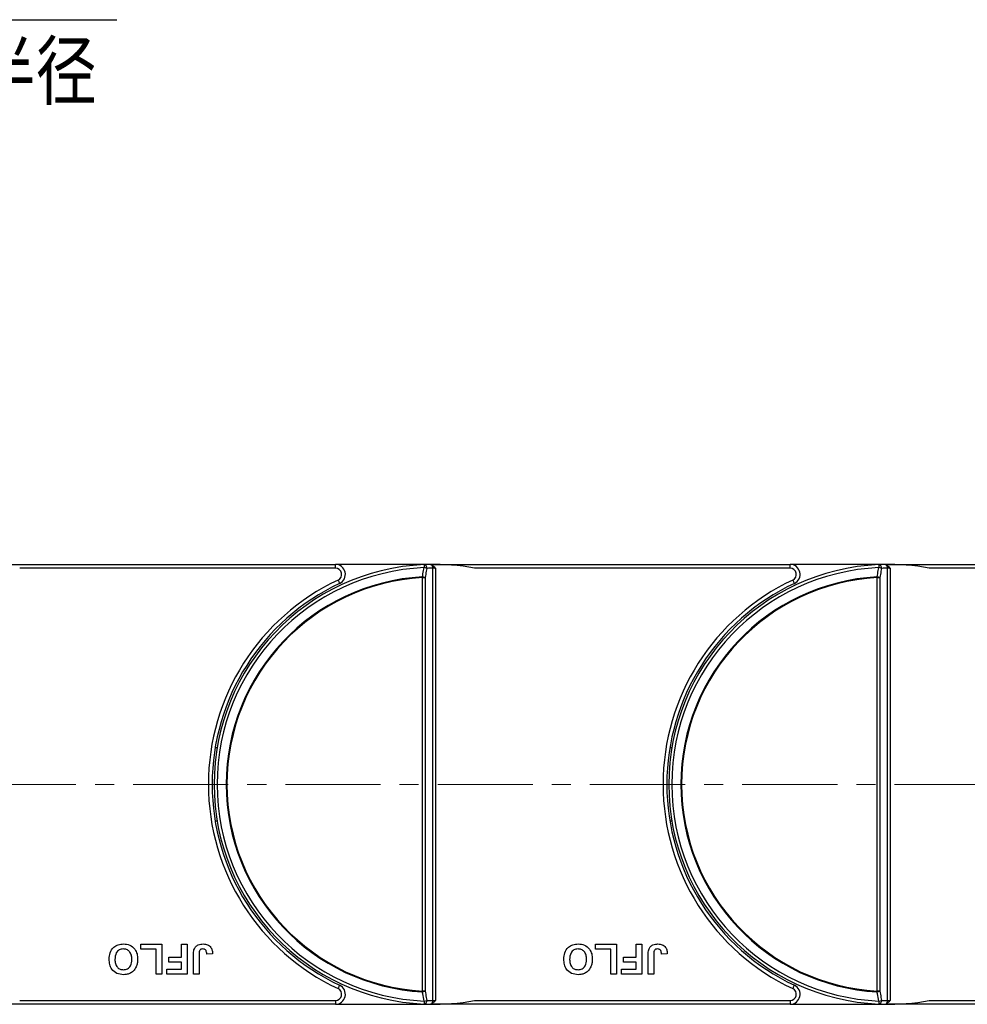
# Model space of a CAD drawing. Header units: millimetres. Extents: x -1190 to 891, y -97 to 1361.
# Tile 20 of 51: x -200 to -10, y 506 to 703. Entities that reach past the tile are written whole.
import ezdxf

# ---------------------------------------------------------------- set-up
doc = ezdxf.new("R2010")
doc.units = ezdxf.units.MM
doc.linetypes.add('CENTERX2', pattern=[20.32, 12.7, -2.54, 2.54, -2.54])
doc.styles.get("Standard").update_dxf_attribs({"font": '仿宋_GB2312.ttf', "width": 0.8})
doc.styles.add('样式 1', font='仿宋_GB2312.ttf', dxfattribs={"width": 0.8, "height": 6})
doc.dimstyles.new('副本 ISO-35.1', dxfattribs={"dimtxt": 9, "dimasz": 7.5, "dimexe": 5, "dimexo": 0.625, "dimgap": 2.5, "dimtad": 1, "dimtoh": 1, "dimtxsty": 'Standard', "dimcen": 2.5, "dimadec": 0, "dimazin": 0, "dimtfac": 1, "dimtmove": 0, "dimatfit": 3, "dimfxl": 0, "dimarcsym": 0})

msp = doc.modelspace()

# ---------------------------------------------------------------- linework, layer by layer
at = {"color": 7, "linetype": 'Continuous', "lineweight": 25}
for p, q in [((-207.486, 593.612), (-136.519, 593.612)), ((-136.519, 592.862), (-199.707, 592.862)), ((-136.519, 592.862), (-136.519, 593.612)), ((-116.796, 593.612), (-136.519, 593.612)), ((-116.645, 593.019), (-117.246, 593.468)), ((-117.016, 506.368), (-117.016, 592.855)), ((-116.796, 593.612), (-116.486, 593.612)), ((-116.641, 592.862), (-116.486, 592.862)), ((-116.486, 593.612), (-45.519, 593.612)), ((-116.486, 593.612), (-116.486, 593.611)), ((-116.486, 592.862), (-116.486, 506.362)), ((-45.519, 592.862), (-108.707, 592.862)), ((-45.519, 592.862), (-45.519, 593.612)), ((-25.796, 593.612), (-45.519, 593.612)), ((-25.645, 593.019), (-26.246, 593.468)), ((-26.016, 506.368), (-26.016, 592.855)), ((-25.796, 593.612), (-25.486, 593.612)), ((-25.641, 592.862), (-25.486, 592.862)), ((-25.486, 593.612), (45.481, 593.612)), ((-25.486, 593.612), (-25.486, 593.611)), ((-25.486, 592.862), (-25.486, 506.362)), ((45.481, 592.862), (-17.707, 592.862)), ((-119.107, 508.25), (-119.107, 590.973)), ((-119.107, 590.973), (-118.577, 590.973)), ((-118.577, 590.973), (-118.577, 508.25)), ((-28.107, 508.25), (-28.107, 590.973)), ((-28.107, 590.973), (-27.577, 590.973)), ((-27.577, 590.973), (-27.577, 508.25)), ((-160.187, 556.912), (-160.592, 556.912)), ((-69.187, 556.912), (-69.592, 556.912)), ((-160.592, 542.312), (-160.187, 542.312)), ((-69.592, 542.312), (-69.187, 542.312)), ((-175.49, 516.612), (-175.49, 517.612)), ((-175.49, 517.612), (-171.259, 517.612)), ((-172.413, 516.612), (-175.49, 516.612)), ((-172.413, 511.612), (-172.413, 516.612)), ((-171.259, 517.612), (-171.259, 511.612)), ((-167.336, 515.073), (-167.336, 517.612)), ((-167.336, 517.612), (-166.182, 517.612)), ((-166.182, 517.612), (-166.182, 511.612)), ((-84.49, 516.612), (-84.49, 517.612)), ((-84.49, 517.612), (-80.259, 517.612)), ((-81.413, 516.612), (-84.49, 516.612)), ((-81.413, 511.612), (-81.413, 516.612)), ((-80.259, 517.612), (-80.259, 511.612)), ((-76.336, 515.073), (-76.336, 517.612)), ((-76.336, 517.612), (-75.182, 517.612)), ((-75.182, 517.612), (-75.182, 511.612)), ((-169.874, 515.073), (-167.336, 515.073)), ((-169.874, 514.073), (-169.874, 515.073)), ((-167.336, 514.073), (-169.874, 514.073)), ((-167.336, 512.612), (-167.336, 514.073)), ((-164.951, 511.612), (-164.951, 515.394)), ((-163.797, 515.495), (-163.797, 511.612)), ((-161.105, 515.689), (-162.259, 515.612)), ((-78.874, 514.073), (-78.874, 515.073)), ((-78.874, 515.073), (-76.336, 515.073)), ((-76.336, 514.073), (-78.874, 514.073)), ((-76.336, 512.612), (-76.336, 514.073)), ((-73.951, 511.612), (-73.951, 515.394)), ((-72.797, 515.495), (-72.797, 511.612)), ((-70.105, 515.689), (-71.259, 515.612)), ((-170.259, 511.612), (-170.259, 512.612)), ((-170.259, 512.612), (-167.336, 512.612)), ((-79.259, 512.612), (-76.336, 512.612)), ((-79.259, 511.612), (-79.259, 512.612)), ((-171.259, 511.612), (-172.413, 511.612)), ((-166.182, 511.612), (-170.259, 511.612)), ((-163.797, 511.612), (-164.951, 511.612)), ((-80.259, 511.612), (-81.413, 511.612)), ((-75.182, 511.612), (-79.259, 511.612)), ((-72.797, 511.612), (-73.951, 511.612)), ((-118.577, 508.25), (-119.107, 508.25)), ((-27.577, 508.25), (-28.107, 508.25)), ((-199.707, 506.362), (-136.519, 506.362)), ((-136.519, 506.362), (-136.519, 505.612)), ((-116.641, 506.362), (-116.486, 506.362)), ((-108.707, 506.362), (-45.519, 506.362)), ((-45.519, 506.362), (-45.519, 505.612)), ((-25.641, 506.362), (-25.486, 506.362)), ((-17.707, 506.362), (45.481, 506.362)), ((-136.519, 505.612), (-207.486, 505.612)), ((-136.519, 505.612), (-116.796, 505.612)), ((-116.486, 505.612), (-116.796, 505.612)), ((-116.486, 505.613), (-116.486, 505.612)), ((-45.519, 505.612), (-116.486, 505.612)), ((-45.519, 505.612), (-25.796, 505.612)), ((-25.486, 505.612), (-25.796, 505.612)), ((-25.486, 505.613), (-25.486, 505.612)), ((45.481, 505.612), (-25.486, 505.612))]:
    msp.add_line(p, q, dxfattribs=at)
at = {"color": 1, "linetype": 'CENTERX2', "lineweight": 13, "ltscale": 1.5}
msp.add_line((-207.486, 549.612), (268.997, 549.612), dxfattribs=at)
at = {"color": 7, "linetype": 'Continuous', "lineweight": 25, "flags": 128}
for points in [[(-118.776, 593.567), (-118.776, 593.556), (-118.774, 593.523), (-118.772, 593.47), (-118.768, 593.397), (-118.764, 593.308), (-118.76, 593.204), (-118.754, 593.088), (-118.749, 592.965)], [(-27.776, 593.567), (-27.775, 593.556), (-27.774, 593.523), (-27.772, 593.47), (-27.768, 593.397), (-27.764, 593.308), (-27.76, 593.204), (-27.754, 593.088), (-27.749, 592.965)], [(-119.115, 591.12), (-119.114, 591.102), (-119.113, 591.083), (-119.112, 591.065), (-119.111, 591.047), (-119.11, 591.028), (-119.109, 591.01), (-119.108, 590.991), (-119.107, 590.973)], [(-28.115, 591.12), (-28.114, 591.102), (-28.113, 591.083), (-28.112, 591.065), (-28.111, 591.047), (-28.11, 591.028), (-28.109, 591.01), (-28.108, 590.991), (-28.107, 590.973)], [(-135.987, 590.48), (-135.925, 590.348), (-135.865, 590.22), (-135.81, 590.103), (-135.762, 590), (-135.722, 589.916), (-135.693, 589.853), (-135.675, 589.814), (-135.668, 589.801)], [(-44.987, 590.48), (-44.925, 590.348), (-44.865, 590.22), (-44.81, 590.103), (-44.762, 590), (-44.722, 589.916), (-44.693, 589.853), (-44.675, 589.814), (-44.668, 589.801)], [(-135.987, 508.743), (-135.925, 508.876), (-135.865, 509.003), (-135.81, 509.12), (-135.762, 509.223), (-135.722, 509.308), (-135.693, 509.37), (-135.675, 509.409), (-135.668, 509.422)], [(-119.107, 508.25), (-119.108, 508.232), (-119.109, 508.213), (-119.11, 508.195), (-119.111, 508.177), (-119.112, 508.158), (-119.113, 508.14), (-119.114, 508.122), (-119.115, 508.104)], [(-44.987, 508.743), (-44.925, 508.876), (-44.865, 509.003), (-44.81, 509.12), (-44.762, 509.223), (-44.722, 509.308), (-44.693, 509.37), (-44.675, 509.409), (-44.668, 509.422)], [(-28.107, 508.25), (-28.108, 508.232), (-28.109, 508.213), (-28.11, 508.195), (-28.111, 508.177), (-28.112, 508.158), (-28.113, 508.14), (-28.114, 508.122), (-28.115, 508.104)], [(-118.749, 506.259), (-118.754, 506.135), (-118.76, 506.02), (-118.764, 505.916), (-118.768, 505.826), (-118.772, 505.753), (-118.774, 505.7), (-118.776, 505.667), (-118.776, 505.656)], [(-27.749, 506.259), (-27.754, 506.135), (-27.76, 506.02), (-27.764, 505.916), (-27.768, 505.826), (-27.772, 505.753), (-27.774, 505.7), (-27.775, 505.667), (-27.776, 505.656)]]:
    msp.add_lwpolyline(points, dxfattribs=at)
at = {"color": 7, "linetype": 'Continuous', "lineweight": 25}
for centre, radius, start, end in [((-116.796, 549.612), 44, 92.57859, 267.42141), ((-116.796, 549.612), 43.397, 92.57859, 267.42141), ((-136.519, 591.612), 2, 295.15349, 90), ((-136.519, 591.612), 1.25, 295.15349, 90), ((-116.796, 549.612), 44, 91.40525, 92.57859), ((-118.884, 592.898), 0.677, 353.16695, 80.78296), ((-119.292, 589.925), 3.088, 69.52538, 79.86802), ((-116.266, 549.612), 43.25, 90.99361, 92.57859), ((-116.796, 549.612), 44, 79.40598, 91.40525), ((-117.895, 592.875), 0.88, 358.72701, 42.4461), ((-120.195, 592.862), 3.554, 359.98952, 2.522), ((-25.796, 549.612), 44, 92.57859, 267.42141), ((-25.796, 549.612), 43.397, 92.57859, 267.42141), ((-45.519, 591.612), 2, 295.15349, 90), ((-45.519, 591.612), 1.25, 295.15349, 90), ((-25.796, 549.612), 44, 91.40525, 92.57859), ((-27.885, 592.898), 0.677, 353.16756, 80.78271), ((-28.292, 589.925), 3.088, 69.52546, 79.868), ((-25.266, 549.612), 43.25, 90.99361, 92.57859), ((-25.796, 549.612), 44, 79.40598, 91.40525), ((-26.895, 592.875), 0.88, 358.72551, 42.44761), ((-29.208, 592.862), 3.567, 359.99405, 2.51747), ((-116.796, 549.612), 41.573, 93.19752, 266.80248), ((-116.796, 549.612), 41.426, 93.19752, 266.80248), ((-119.658, 588.068), 3.1, 69.5801, 79.91109), ((-25.796, 549.612), 41.573, 93.19752, 266.80248), ((-25.796, 549.612), 41.426, 93.19752, 266.80248), ((-28.658, 588.068), 3.1, 69.58025, 79.91098), ((-116.796, 549.612), 45.15, 115.15349, 244.84651), ((-116.796, 549.612), 44.4, 115.15349, 244.84651), ((-25.796, 549.612), 45.15, 115.15349, 244.84651), ((-25.796, 549.612), 44.4, 115.15349, 244.84651), ((-136.519, 507.612), 2, 270, 64.84651), ((-136.519, 507.612), 1.25, 270, 64.84651), ((-119.658, 511.156), 3.1, 280.08891, 290.4199), ((-45.519, 507.612), 2, 270, 64.84651), ((-45.519, 507.612), 1.25, 270, 64.84651), ((-28.658, 511.156), 3.1, 280.08902, 290.41975), ((-118.884, 506.325), 0.677, 279.21561, 6.83449), ((-119.292, 509.298), 3.088, 280.13198, 290.47462), ((-116.266, 549.612), 43.25, 267.42141, 269.00639), ((-116.796, 549.612), 44, 268.59475, 280.59402), ((-117.896, 506.349), 0.88, 317.55717, 1.27154), ((-120.192, 506.361), 3.551, 357.47683, 0.01165), ((-27.884, 506.325), 0.677, 279.21585, 6.83387), ((-28.292, 509.299), 3.088, 280.132, 290.47454), ((-25.266, 549.612), 43.25, 267.42141, 269.00639), ((-25.796, 549.612), 44, 268.59475, 280.59402), ((-26.896, 506.349), 0.88, 317.55567, 1.27305), ((-29.204, 506.361), 3.563, 357.48136, 0.00712), ((-116.796, 549.612), 44, 267.42141, 268.59475), ((-25.796, 549.612), 44, 267.42141, 268.59475)]:
    msp.add_arc(centre, radius, start, end, dxfattribs=at)
for points, knots in [([(-119.115, 591.12), (-119.032, 591.541), (-118.91, 592.156), (-118.787, 592.771), (-118.749, 592.965)], [0, 0, 0, 0, 0.68553544, 1, 1, 1, 1]), ([(-117.246, 593.468), (-117.379, 593.518), (-117.583, 593.595), (-117.8, 593.598), (-117.876, 593.598)], [0, 0, 0, 0, 0.6498467, 1, 1, 1, 1]), ([(-116.641, 592.862), (-116.699, 592.861), (-116.839, 592.861), (-116.951, 592.857), (-117.016, 592.855)], [0, 0, 0, 0, 0.4157159, 1, 1, 1, 1]), ([(-116.486, 592.862), (-116.487, 592.863), (-116.54, 592.916), (-116.593, 592.968), (-116.645, 593.019)], [0, 0, 0, 0, 0.02452998, 1, 1, 1, 1]), ([(-28.115, 591.12), (-28.032, 591.541), (-27.91, 592.156), (-27.787, 592.771), (-27.749, 592.965)], [0, 0, 0, 0, 0.6855359, 1, 1, 1, 1]), ([(-26.246, 593.468), (-26.379, 593.518), (-26.583, 593.595), (-26.8, 593.598), (-26.875, 593.598)], [0, 0, 0, 0, 0.6498518, 1, 1, 1, 1]), ([(-25.641, 592.862), (-25.699, 592.861), (-25.839, 592.861), (-25.951, 592.857), (-26.016, 592.855)], [0, 0, 0, 0, 0.4157122, 1, 1, 1, 1]), ([(-25.486, 592.862), (-25.487, 592.863), (-25.54, 592.916), (-25.593, 592.968), (-25.645, 593.019)], [0, 0, 0, 0, 0.024536, 1, 1, 1, 1]), ([(-118.212, 592.818), (-118.25, 592.625), (-118.372, 592.01), (-118.493, 591.395), (-118.577, 590.973)], [0, 0, 0, 0, 0.3144768, 1, 1, 1, 1]), ([(-27.212, 592.818), (-27.25, 592.625), (-27.372, 592.01), (-27.493, 591.395), (-27.577, 590.973)], [0, 0, 0, 0, 0.3144772, 1, 1, 1, 1]), ([(-181.797, 514.62), (-181.768, 515.064), (-181.709, 515.948), (-181.009, 517.023), (-180.003, 517.613), (-179.308, 517.663), (-178.96, 517.689)], [0, 0, 0, 0, 0.28055905, 0.55947555, 0.77942365, 1, 1, 1, 1]), ([(-178.957, 516.689), (-179.242, 516.652), (-179.813, 516.578), (-180.56, 515.785), (-180.612, 515.044), (-180.643, 514.591)], [0, 0, 0, 0, 0.2799832, 0.5597534, 1, 1, 1, 1]), ([(-178.96, 517.689), (-178.516, 517.648), (-177.63, 517.568), (-176.636, 516.738), (-176.162, 515.688), (-176.124, 514.995), (-176.105, 514.648)], [0, 0, 0, 0, 0.2799408, 0.5587153, 0.7790515, 1, 1, 1, 1]), ([(-177.259, 514.608), (-177.272, 514.892), (-177.3, 515.458), (-177.677, 516.18), (-178.288, 516.622), (-178.734, 516.666), (-178.957, 516.689)], [0, 0, 0, 0, 0.2810112, 0.5601257, 0.7799446, 1, 1, 1, 1]), ([(-164.951, 515.394), (-164.95, 515.61), (-164.947, 515.995), (-164.859, 516.37), (-164.82, 516.535)], [0, 0, 0, 0, 0.5603059, 1, 1, 1, 1]), ([(-164.82, 516.535), (-164.726, 516.734), (-164.537, 517.134), (-163.877, 517.617), (-163.307, 517.662), (-162.958, 517.689)], [0, 0, 0, 0, 0.2801288, 0.5603085, 1, 1, 1, 1]), ([(-163.033, 516.689), (-163.172, 516.679), (-163.381, 516.665), (-163.612, 516.499), (-163.801, 516.124), (-163.799, 515.775), (-163.797, 515.495)], [0, 0, 0, 0, 0.24939808, 0.37443102, 0.49946031, 1, 1, 1, 1]), ([(-162.415, 516.358), (-162.455, 516.414), (-162.535, 516.526), (-162.748, 516.662), (-162.925, 516.678), (-163.033, 516.689)], [0, 0, 0, 0, 0.2807493, 0.5609284, 1, 1, 1, 1]), ([(-162.958, 517.689), (-162.666, 517.667), (-162.082, 517.624), (-161.417, 517.079), (-161.14, 516.372), (-161.117, 515.917), (-161.105, 515.689)], [0, 0, 0, 0, 0.28023515, 0.55842006, 0.77883526, 1, 1, 1, 1]), ([(-162.259, 515.612), (-162.265, 515.756), (-162.275, 516.015), (-162.372, 516.253), (-162.415, 516.358)], [0, 0, 0, 0, 0.5609998, 1, 1, 1, 1]), ([(-90.797, 514.62), (-90.768, 515.064), (-90.709, 515.948), (-90.009, 517.023), (-89.003, 517.613), (-88.308, 517.663), (-87.96, 517.689)], [0, 0, 0, 0, 0.2805593, 0.5594754, 0.7794236, 1, 1, 1, 1]), ([(-87.957, 516.689), (-88.242, 516.652), (-88.813, 516.578), (-89.56, 515.785), (-89.612, 515.044), (-89.643, 514.591)], [0, 0, 0, 0, 0.2799832, 0.5597533, 1, 1, 1, 1]), ([(-87.96, 517.689), (-87.516, 517.648), (-86.63, 517.568), (-85.636, 516.738), (-85.162, 515.688), (-85.124, 514.995), (-85.105, 514.648)], [0, 0, 0, 0, 0.2799416, 0.5587154, 0.7790516, 1, 1, 1, 1]), ([(-86.259, 514.608), (-86.272, 514.892), (-86.3, 515.458), (-86.677, 516.18), (-87.288, 516.622), (-87.734, 516.666), (-87.957, 516.689)], [0, 0, 0, 0, 0.2810112, 0.5601257, 0.7799458, 1, 1, 1, 1]), ([(-73.951, 515.394), (-73.95, 515.61), (-73.947, 515.995), (-73.859, 516.37), (-73.82, 516.535)], [0, 0, 0, 0, 0.560306, 1, 1, 1, 1]), ([(-73.82, 516.535), (-73.726, 516.734), (-73.537, 517.134), (-72.877, 517.617), (-72.307, 517.662), (-71.958, 517.689)], [0, 0, 0, 0, 0.2801283, 0.5603096, 1, 1, 1, 1]), ([(-72.033, 516.689), (-72.172, 516.679), (-72.381, 516.665), (-72.612, 516.499), (-72.801, 516.124), (-72.799, 515.775), (-72.797, 515.495)], [0, 0, 0, 0, 0.24939784, 0.37443248, 0.49946052, 1, 1, 1, 1]), ([(-71.415, 516.358), (-71.455, 516.414), (-71.535, 516.526), (-71.748, 516.662), (-71.925, 516.678), (-72.033, 516.689)], [0, 0, 0, 0, 0.280753, 0.5609326, 1, 1, 1, 1]), ([(-71.958, 517.689), (-71.666, 517.667), (-71.082, 517.624), (-70.417, 517.079), (-70.14, 516.372), (-70.117, 515.917), (-70.105, 515.689)], [0, 0, 0, 0, 0.280236, 0.5584207, 0.7788356, 1, 1, 1, 1]), ([(-71.259, 515.612), (-71.265, 515.756), (-71.275, 516.015), (-71.372, 516.253), (-71.415, 516.358)], [0, 0, 0, 0, 0.5609998, 1, 1, 1, 1]), ([(-178.943, 511.535), (-179.39, 511.577), (-180.282, 511.662), (-181.275, 512.511), (-181.741, 513.572), (-181.779, 514.27), (-181.797, 514.62)], [0, 0, 0, 0, 0.2798267, 0.5586408, 0.7789869, 1, 1, 1, 1]), ([(-180.643, 514.591), (-180.631, 514.309), (-180.606, 513.746), (-180.245, 513.017), (-179.624, 512.591), (-179.179, 512.554), (-178.957, 512.535)], [0, 0, 0, 0, 0.2811004, 0.5600097, 0.7797037, 1, 1, 1, 1]), ([(-178.957, 512.535), (-178.672, 512.568), (-178.102, 512.633), (-177.34, 513.413), (-177.29, 514.155), (-177.259, 514.608)], [0, 0, 0, 0, 0.2802664, 0.5598747, 1, 1, 1, 1]), ([(-176.105, 514.648), (-176.113, 514.355), (-176.128, 513.833), (-176.298, 513.339), (-176.373, 513.122)], [0, 0, 0, 0, 0.5601817, 1, 1, 1, 1]), ([(-87.943, 511.535), (-88.39, 511.577), (-89.282, 511.662), (-90.275, 512.511), (-90.741, 513.572), (-90.779, 514.27), (-90.797, 514.62)], [0, 0, 0, 0, 0.2798268, 0.5586404, 0.7789869, 1, 1, 1, 1]), ([(-89.643, 514.591), (-89.631, 514.309), (-89.606, 513.746), (-89.245, 513.017), (-88.624, 512.591), (-88.179, 512.554), (-87.957, 512.535)], [0, 0, 0, 0, 0.2811002, 0.5600098, 0.7797027, 1, 1, 1, 1]), ([(-87.957, 512.535), (-87.672, 512.568), (-87.102, 512.633), (-86.34, 513.413), (-86.29, 514.155), (-86.259, 514.608)], [0, 0, 0, 0, 0.2802664, 0.5598748, 1, 1, 1, 1]), ([(-85.105, 514.648), (-85.113, 514.355), (-85.128, 513.833), (-85.298, 513.339), (-85.373, 513.122)], [0, 0, 0, 0, 0.5601821, 1, 1, 1, 1]), ([(-176.373, 513.122), (-176.55, 512.803), (-176.867, 512.233), (-177.43, 511.912), (-177.678, 511.77)], [0, 0, 0, 0, 0.5599528, 1, 1, 1, 1]), ([(-85.373, 513.122), (-85.55, 512.803), (-85.867, 512.233), (-86.43, 511.912), (-86.678, 511.77)], [0, 0, 0, 0, 0.55995191, 1, 1, 1, 1]), ([(-177.678, 511.77), (-177.908, 511.692), (-178.319, 511.553), (-178.752, 511.54), (-178.943, 511.535)], [0, 0, 0, 0, 0.5595646, 1, 1, 1, 1]), ([(-86.678, 511.77), (-86.908, 511.692), (-87.319, 511.553), (-87.752, 511.54), (-87.943, 511.535)], [0, 0, 0, 0, 0.5595646, 1, 1, 1, 1]), ([(-118.577, 508.25), (-118.493, 507.829), (-118.372, 507.214), (-118.25, 506.599), (-118.212, 506.405)], [0, 0, 0, 0, 0.6855382, 1, 1, 1, 1]), ([(-27.577, 508.25), (-27.493, 507.829), (-27.372, 507.214), (-27.25, 506.599), (-27.212, 506.405)], [0, 0, 0, 0, 0.6855378, 1, 1, 1, 1]), ([(-118.749, 506.259), (-118.845, 506.74), (-118.967, 507.355), (-119.089, 507.97), (-119.115, 508.104)], [0, 0, 0, 0, 0.7828247, 1, 1, 1, 1]), ([(-117.246, 505.755), (-117.068, 505.867), (-116.855, 506.002), (-116.674, 506.176), (-116.645, 506.205)], [0, 0, 0, 0, 0.8352624, 1, 1, 1, 1]), ([(-117.016, 506.368), (-116.951, 506.366), (-116.839, 506.363), (-116.699, 506.362), (-116.641, 506.362)], [0, 0, 0, 0, 0.58428499, 1, 1, 1, 1]), ([(-116.645, 506.205), (-116.593, 506.256), (-116.54, 506.308), (-116.487, 506.36), (-116.486, 506.362)], [0, 0, 0, 0, 0.97547002, 1, 1, 1, 1]), ([(-27.749, 506.259), (-27.845, 506.74), (-27.967, 507.355), (-28.089, 507.97), (-28.115, 508.104)], [0, 0, 0, 0, 0.782825, 1, 1, 1, 1]), ([(-26.246, 505.755), (-26.068, 505.867), (-25.855, 506.002), (-25.674, 506.176), (-25.645, 506.205)], [0, 0, 0, 0, 0.83525868, 1, 1, 1, 1]), ([(-26.016, 506.368), (-25.951, 506.366), (-25.839, 506.363), (-25.699, 506.362), (-25.641, 506.362)], [0, 0, 0, 0, 0.58428865, 1, 1, 1, 1]), ([(-25.645, 506.205), (-25.593, 506.256), (-25.54, 506.308), (-25.487, 506.36), (-25.486, 506.362)], [0, 0, 0, 0, 0.975464, 1, 1, 1, 1]), ([(-117.876, 505.625), (-117.71, 505.634), (-117.491, 505.646), (-117.294, 505.734), (-117.246, 505.755)], [0, 0, 0, 0, 0.7597168, 1, 1, 1, 1]), ([(-26.875, 505.625), (-26.71, 505.634), (-26.491, 505.646), (-26.294, 505.734), (-26.246, 505.755)], [0, 0, 0, 0, 0.7597222, 1, 1, 1, 1])]:
    msp.add_open_spline(points, degree=3, knots=knots, dxfattribs=at)

# ---------------------------------------------------------------- texts
at = {"color": 5, "lineweight": 9, "ltscale": 10, "insert": (-184.27, 697.991), "char_height": 11.25, "attachment_point": 3, "style": '样式 1'}
msp.add_mtext_dynamic_manual_height_columns('弯曲半径 ', width=84.90624, gutter_width=12.5, heights=[0], dxfattribs=at)

# ---------------------------------------------------------------- leaders
at = {"color": 5, "lineweight": 9}
msp.add_leader([(-347.432, 597.242), (-235.087, 702.571), (-180.237, 702.571)], dimstyle='副本 ISO-35.1', override={"dimgap": 2.5, "dimtad": 0}, dxfattribs=at)

doc.saveas('drawing.dxf')
